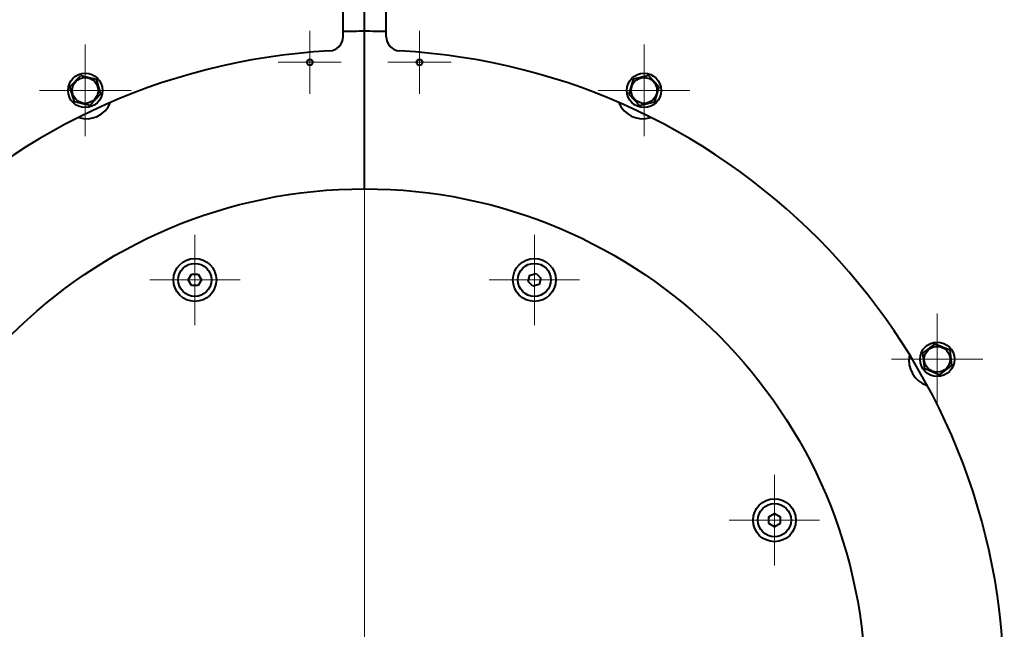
# Model space of a CAD drawing. Header units: millimetres. Extents: x -149 to 1385, y -399 to 918.
# Tile 16 of 41: x 461 to 530, y 181 to 223. Entities that reach past the tile are written whole.
import ezdxf

# ---------------------------------------------------------------- set-up
doc = ezdxf.new("R2010")
doc.units = ezdxf.units.MM
for name, color, linetype in [('(c)Синий', 156, 'Continuous'), ('G', 3, 'Continuous'), ('OSI', 2, 'Continuous')]:
    doc.layers.add(name, color=color, linetype=linetype)

# ---------------------------------------------------------------- blocks, each defined once
blk = doc.blocks.new('U120')
at = {"layer": 'G', "color": 150, "lineweight": 40}
for p, q in [((486.429, 284.735), (486.429, 303.024)), ((486.429, 244.735), (486.429, 279.538)), ((486.429, 222.268), (486.429, 239.538))]:
    blk.add_line(p, q, dxfattribs=at)
blk = doc.blocks.new('U175')
at = {"layer": 'G', "color": 150, "lineweight": 40}
for p, q in [((483.429, 284.735), (483.429, 303.024)), ((483.429, 244.735), (483.429, 279.538)), ((483.429, 222.268), (483.429, 239.538))]:
    blk.add_line(p, q, dxfattribs=at)
blk = doc.blocks.new('U198')
at = {"layer": 'OSI', "color": 30, "lineweight": 9}
for q in [(465.404, 221.708), (462.204, 218.508), (468.604, 218.508), (465.404, 215.308)]:
    blk.add_line((465.404, 218.508), q, dxfattribs=at)
blk = doc.blocks.new('U201')
at = {"layer": 'OSI', "color": 30, "lineweight": 9}
for q in [(473.066, 208.433), (469.91, 205.277), (476.222, 205.277), (473.066, 202.121)]:
    blk.add_line((473.066, 205.277), q, dxfattribs=at)
blk = doc.blocks.new('U204')
at = {"layer": 'OSI', "color": 30, "lineweight": 9}
for q in [(481.095, 222.674), (478.89, 220.469), (483.3, 220.469), (481.095, 218.264)]:
    blk.add_line((481.095, 220.469), q, dxfattribs=at)
blk = doc.blocks.new('U208')
at = {"layer": 'OSI', "color": 30, "lineweight": 9}
blk.add_line((484.929, 176.636), (484.929, 213.636), dxfattribs=at)
blk = doc.blocks.new('U213')
at = {"layer": 'OSI', "color": 30, "lineweight": 9}
for q in [(488.764, 222.674), (486.559, 220.469), (490.969, 220.469), (488.764, 218.264)]:
    blk.add_line((488.764, 220.469), q, dxfattribs=at)
blk = doc.blocks.new('U217')
at = {"layer": 'OSI', "color": 30, "lineweight": 9}
for q in [(496.793, 208.433), (493.637, 205.277), (499.949, 205.277), (496.793, 202.121)]:
    blk.add_line((496.793, 205.277), q, dxfattribs=at)
blk = doc.blocks.new('U219')
at = {"layer": 'OSI', "color": 30, "lineweight": 9}
for q in [(504.454, 221.708), (501.254, 218.508), (507.654, 218.508), (504.454, 215.308)]:
    blk.add_line((504.454, 218.508), q, dxfattribs=at)
blk = doc.blocks.new('U223')
at = {"layer": 'OSI', "color": 30, "lineweight": 9}
for q in [(513.57, 191.656), (510.414, 188.5), (516.726, 188.5), (513.57, 185.344)]:
    blk.add_line((513.57, 188.5), q, dxfattribs=at)
blk = doc.blocks.new('U224')
at = {"layer": 'OSI', "color": 30, "lineweight": 9}
for q in [(524.94, 202.936), (521.74, 199.736), (528.14, 199.736), (524.94, 196.536)]:
    blk.add_line((524.94, 199.736), q, dxfattribs=at)

msp = doc.modelspace()

# ---------------------------------------------------------------- linework, layer by layer
at = {"layer": 'G', "color": 150, "lineweight": 40}
for p, q in [((484.929, 222.636), (484.929, 227.236)), ((484.929, 222.636), (484.929, 227.236)), ((484.929, 211.636), (484.929, 222.636)), ((484.929, 211.636), (484.929, 222.636)), ((464.337, 218.762), (465.091, 219.559)), ((465.091, 219.559), (466.158, 219.305)), ((504.768, 219.559), (503.701, 219.305)), ((505.521, 218.762), (504.768, 219.559)), ((466.158, 219.305), (466.472, 218.254)), ((503.701, 219.305), (503.387, 218.254)), ((464.651, 217.711), (464.337, 218.762)), ((466.472, 218.254), (465.718, 217.457)), ((503.387, 218.254), (504.141, 217.457)), ((505.208, 217.711), (505.521, 218.762)), ((465.718, 217.457), (464.651, 217.711)), ((504.141, 217.457), (505.208, 217.711)), ((472.604, 205.277), (472.835, 205.677)), ((472.835, 204.877), (472.604, 205.277)), ((472.835, 205.677), (473.297, 205.677)), ((473.297, 205.677), (473.528, 205.277)), ((473.528, 205.277), (473.297, 204.877)), ((496.346, 205.157), (496.466, 205.603)), ((496.673, 204.831), (496.346, 205.157)), ((496.466, 205.603), (496.912, 205.723)), ((496.912, 205.723), (497.239, 205.396)), ((497.239, 205.396), (497.119, 204.95)), ((473.297, 204.877), (472.835, 204.877)), ((497.119, 204.95), (496.673, 204.831)), ((523.929, 200.163), (524.804, 200.825)), ((524.804, 200.825), (525.815, 200.398)), ((525.815, 200.398), (525.95, 199.31)), ((524.065, 199.075), (523.929, 200.163)), ((525.076, 198.648), (524.065, 199.075)), ((525.95, 199.31), (525.076, 198.648)), ((513.17, 188.731), (513.57, 188.962)), ((513.17, 188.269), (513.17, 188.731)), ((513.57, 188.962), (513.97, 188.731)), ((513.97, 188.731), (513.97, 188.269)), ((513.57, 188.038), (513.17, 188.269)), ((513.97, 188.269), (513.57, 188.038))]:
    msp.add_line(p, q, dxfattribs=at)
for centre, radius in [((481.095, 220.469), 0.205), ((488.764, 220.469), 0.205), ((465.404, 218.508), 1.2), ((504.454, 218.508), 1.2), ((465.404, 218.508), 0.903), ((504.454, 218.508), 0.903), ((484.929, 176.636), 35), ((473.066, 205.277), 1.5), ((473.066, 205.277), 1.156), ((496.793, 205.277), 1.5), ((496.793, 205.277), 1.156), ((524.94, 199.736), 1.2), ((524.94, 199.736), 0.903), ((513.57, 188.5), 1.5), ((513.57, 188.5), 1.156)]:
    msp.add_circle(centre, radius, dxfattribs=at)
for centre, radius, start, end in [((482.429, 222.268), 1, 273.13591, 0), ((484.929, 176.636), 46, 90, 91.86867), ((484.929, 176.636), 46, 88.13133, 90), ((487.429, 222.268), 1, 180, 266.86409), ((484.929, 176.636), 44.7, 93.13591, 180), ((484.929, 176.636), 44.7, 0, 86.86409), ((465.489, 218.327), 1.8, 252.01919, 337.98081), ((504.37, 218.327), 1.8, 202.01919, 287.98081), ((524.767, 199.636), 1.8, 167.01919, 252.98081)]:
    msp.add_arc(centre, radius, start, end, dxfattribs=at)

# ---------------------------------------------------------------- block references
at = {"layer": '(c)Синий'}
for name in ['U175', 'U120']:
    msp.add_blockref(name, (0, 0), dxfattribs=at)
at = {"layer": 'OSI'}
for name in ['U204', 'U213', 'U198', 'U219', 'U208', 'U201', 'U217', 'U224', 'U223']:
    msp.add_blockref(name, (0, 0), dxfattribs=at)

doc.saveas('drawing.dxf')
